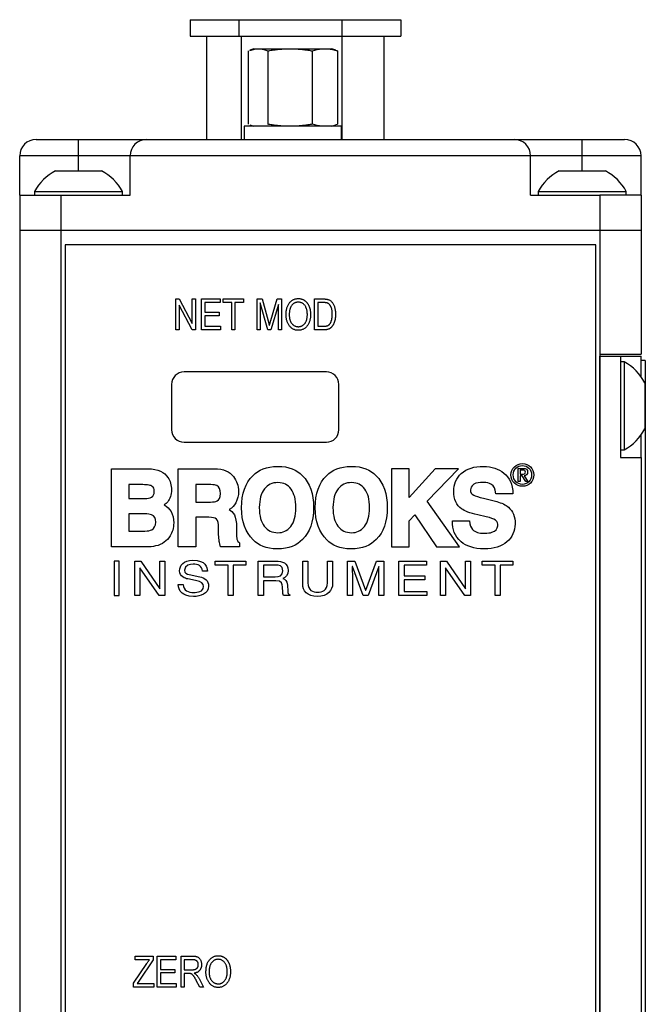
# Model space of a CAD drawing. Header units: inches. Extents: x 5.2 to 30.7, y 2.4 to 19.4.
# Tile 14 of 49: x 5.2 to 6.8, y 10.2 to 12.5. Entities that reach past the tile are written whole.
import ezdxf

# ---------------------------------------------------------------- set-up
doc = ezdxf.new("R2010")
doc.units = ezdxf.units.IN
doc.header["$MEASUREMENT"] = 0

msp = doc.modelspace()

# ---------------------------------------------------------------- linework, layer by layer
at = {"color": 7, "linetype": 'Continuous', "lineweight": 25}
for p, q in [((5.6487, 12.5461), (5.6487, 12.5061)), ((5.6487, 12.5461), (5.7665, 12.5461)), ((5.7665, 12.5461), (5.7665, 12.5061)), ((5.7665, 12.5461), (6.0162, 12.5461)), ((6.0162, 12.5461), (6.0162, 12.5061)), ((6.0162, 12.5461), (6.1587, 12.5461)), ((6.1587, 12.5461), (6.1587, 12.5061)), ((5.6487, 12.5061), (5.7665, 12.5061)), ((5.6887, 12.2561), (5.6887, 12.5061)), ((5.7665, 12.5061), (6.0162, 12.5061)), ((5.7734, 12.2561), (5.7734, 12.5061)), ((6.0162, 12.5061), (6.1587, 12.5061)), ((6.0162, 12.5061), (6.0162, 12.2561)), ((6.1187, 12.2561), (6.1187, 12.5061)), ((5.7894, 12.4706), (5.7894, 12.2931)), ((5.8028, 12.4756), (5.793, 12.472)), ((5.7932, 12.4716), (5.8077, 12.4756)), ((5.8028, 12.4756), (5.8077, 12.4756)), ((5.8077, 12.4756), (5.8182, 12.4756)), ((5.8182, 12.4756), (5.8786, 12.4756)), ((5.8366, 12.4706), (5.8366, 12.2931)), ((5.8786, 12.4756), (5.9025, 12.4756)), ((5.9025, 12.4756), (5.9682, 12.4756)), ((5.9445, 12.4706), (5.9445, 12.2931)), ((5.9682, 12.4756), (5.9817, 12.4756)), ((5.9817, 12.4756), (5.9918, 12.4756)), ((6.0017, 12.472), (5.9918, 12.4756)), ((6.0053, 12.4706), (6.0015, 12.4716)), ((6.0053, 12.4706), (6.0053, 12.2931)), ((5.7798, 12.2881), (5.7798, 12.2561)), ((5.8314, 12.2881), (5.7798, 12.2881)), ((5.793, 12.2917), (5.8028, 12.2881)), ((6.0148, 12.2881), (5.8314, 12.2881)), ((5.9918, 12.2881), (6.0017, 12.2917)), ((6.0015, 12.2921), (6.0053, 12.2931)), ((6.0148, 12.2561), (6.0148, 12.2881)), ((5.2758, 12.2561), (5.3783, 12.2561)), ((5.3783, 12.2161), (5.3783, 12.2561)), ((5.3783, 12.2561), (5.5433, 12.2561)), ((5.5433, 12.2561), (6.4333, 12.2561)), ((6.4333, 12.2561), (6.5983, 12.2561)), ((6.5983, 12.2161), (6.5983, 12.2561)), ((6.5983, 12.2561), (6.7008, 12.2561)), ((5.3783, 12.2161), (5.2358, 12.2161)), ((5.2358, 12.1211), (5.2358, 12.2161)), ((5.5033, 12.2161), (5.3783, 12.2161)), ((5.5033, 12.1211), (5.5033, 12.2161)), ((6.4733, 12.2161), (5.5033, 12.2161)), ((6.4733, 12.1211), (6.4733, 12.2161)), ((6.5983, 12.2161), (6.4733, 12.2161)), ((6.7408, 12.2161), (6.5983, 12.2161)), ((6.7408, 12.1211), (6.7408, 12.2161)), ((5.3223, 12.1801), (5.4343, 12.1801)), ((6.5423, 12.1801), (6.6543, 12.1801)), ((5.2358, 12.1211), (5.2358, 12.0361)), ((5.2358, 12.1211), (5.3358, 12.1211)), ((5.2718, 12.13), (5.2718, 12.1211)), ((5.2718, 12.13), (5.4848, 12.13)), ((5.3358, 12.1211), (5.3358, 12.0361)), ((5.3358, 12.1211), (5.5033, 12.1211)), ((5.4848, 12.1211), (5.4848, 12.13)), ((6.4733, 12.1211), (6.6408, 12.1211)), ((6.4918, 12.13), (6.4918, 12.1211)), ((6.4918, 12.13), (6.7048, 12.13)), ((6.6408, 12.1211), (6.6408, 12.0361)), ((6.7408, 12.1211), (6.6408, 12.1211)), ((6.7048, 12.1211), (6.7048, 12.13)), ((6.7408, 12.1211), (6.7408, 12.0361)), ((5.2358, 12.0361), (5.3358, 12.0361)), ((5.2358, 12.0361), (5.2358, 8.1011)), ((5.3358, 12.0361), (6.6408, 12.0361)), ((5.3358, 12.0361), (5.3358, 8.1011)), ((6.6408, 12.0361), (6.7408, 12.0361)), ((6.6408, 12.0361), (6.6408, 11.7361)), ((6.7408, 12.0361), (6.7408, 11.7361)), ((5.3458, 12.0011), (5.3458, 8.1011)), ((6.6308, 12.0011), (5.3458, 12.0011)), ((6.6308, 8.1011), (6.6308, 12.0011)), ((5.614, 11.8699), (5.6223, 11.8699)), ((5.614, 11.7949), (5.614, 11.8699)), ((5.6218, 11.8546), (5.6218, 11.7949)), ((5.6534, 11.7949), (5.6218, 11.8546)), ((5.6223, 11.8699), (5.6539, 11.8101)), ((5.6539, 11.8699), (5.6617, 11.8699)), ((5.6539, 11.8101), (5.6539, 11.8699)), ((5.6617, 11.8699), (5.6617, 11.7949)), ((5.6763, 11.8699), (5.7211, 11.8699)), ((5.6763, 11.7949), (5.6763, 11.8699)), ((5.6841, 11.8611), (5.6841, 11.8378)), ((5.7211, 11.8611), (5.6841, 11.8611)), ((5.7211, 11.8699), (5.7211, 11.8611)), ((5.7289, 11.8699), (5.7776, 11.8699)), ((5.7289, 11.8611), (5.7289, 11.8699)), ((5.7494, 11.8611), (5.7289, 11.8611)), ((5.7494, 11.7949), (5.7494, 11.8611)), ((5.7571, 11.8611), (5.7571, 11.7949)), ((5.7776, 11.8611), (5.7571, 11.8611)), ((5.7776, 11.8699), (5.7776, 11.8611)), ((5.8107, 11.8699), (5.8229, 11.8699)), ((5.8107, 11.7949), (5.8107, 11.8699)), ((5.8185, 11.8604), (5.8185, 11.7949)), ((5.8364, 11.7949), (5.8185, 11.8604)), ((5.8229, 11.8699), (5.8375, 11.8168)), ((5.8438, 11.8177), (5.8591, 11.8699)), ((5.8623, 11.8568), (5.8443, 11.7949)), ((5.8591, 11.8699), (5.8701, 11.8699)), ((5.8623, 11.7949), (5.8623, 11.8568)), ((5.8701, 11.8699), (5.8701, 11.7949)), ((5.95, 11.8699), (5.9711, 11.8699)), ((5.95, 11.7949), (5.95, 11.8699)), ((5.971, 11.8611), (5.9578, 11.8611)), ((5.9578, 11.8611), (5.9578, 11.8037)), ((5.6841, 11.8378), (5.7192, 11.8378)), ((5.6841, 11.829), (5.6841, 11.8037)), ((5.7192, 11.829), (5.6841, 11.829)), ((5.7192, 11.8378), (5.7192, 11.829)), ((5.6841, 11.8037), (5.7221, 11.8037)), ((5.7221, 11.8037), (5.7221, 11.7949)), ((5.8375, 11.8168), (5.8404, 11.8057)), ((5.9578, 11.8037), (5.9712, 11.8037)), ((5.6218, 11.7949), (5.614, 11.7949)), ((5.6617, 11.7949), (5.6534, 11.7949)), ((5.7221, 11.7949), (5.6763, 11.7949)), ((5.7571, 11.7949), (5.7494, 11.7949)), ((5.8185, 11.7949), (5.8107, 11.7949)), ((5.8443, 11.7949), (5.8364, 11.7949)), ((5.8701, 11.7949), (5.8623, 11.7949)), ((5.9721, 11.7949), (5.95, 11.7949)), ((6.6408, 11.7361), (6.6408, 8.8211)), ((6.6408, 11.7361), (6.7408, 11.7361)), ((6.6408, 8.8261), (6.6408, 11.7311)), ((6.6408, 11.7311), (6.6908, 11.7311)), ((6.6908, 11.7311), (6.6908, 11.4861)), ((6.6908, 11.7311), (6.7408, 11.7311)), ((6.7408, 11.6817), (6.7408, 11.7311)), ((6.6997, 11.7176), (6.6908, 11.7176)), ((6.6997, 11.7176), (6.6997, 11.5046)), ((6.7508, 11.7211), (6.7408, 11.7211)), ((6.7508, 11.7211), (6.7508, 8.8361)), ((5.9788, 11.6931), (5.6338, 11.6931)), ((5.6038, 11.6631), (5.6038, 11.5531)), ((6.0088, 11.5531), (6.0088, 11.6631)), ((6.7498, 11.6671), (6.7498, 11.5551)), ((6.7408, 11.4861), (6.7408, 11.5405)), ((5.6338, 11.5231), (5.9788, 11.5231)), ((6.6908, 11.5046), (6.6997, 11.5046)), ((6.6908, 11.4861), (6.7408, 11.4861)), ((6.7408, 11.4861), (6.7408, 9.0711)), ((5.4583, 11.4588), (5.5461, 11.4588)), ((5.4584, 11.2694), (5.4583, 11.4588)), ((5.6193, 11.4588), (5.7064, 11.4589)), ((5.6193, 11.2694), (5.6193, 11.4588)), ((6.1789, 11.4589), (6.1359, 11.4588)), ((6.1359, 11.4588), (6.1359, 11.2697)), ((6.1789, 11.3891), (6.1789, 11.4589)), ((6.2417, 11.4588), (6.1789, 11.3891)), ((6.223, 11.38), (6.2984, 11.4588)), ((6.2984, 11.4588), (6.2417, 11.4588)), ((6.4428, 11.4595), (6.4548, 11.4595)), ((6.4428, 11.4279), (6.4428, 11.4595)), ((6.4541, 11.4554), (6.4476, 11.4554)), ((6.4476, 11.4554), (6.4476, 11.4456)), ((6.4476, 11.4456), (6.4533, 11.4456)), ((6.4476, 11.4279), (6.4428, 11.4279)), ((6.4531, 11.4416), (6.4476, 11.4416)), ((6.4476, 11.4416), (6.4476, 11.4279)), ((6.4614, 11.4279), (6.4531, 11.4416)), ((6.4578, 11.4418), (6.4668, 11.4279)), ((6.4668, 11.4279), (6.4614, 11.4279)), ((5.5342, 11.4202), (5.5, 11.4202)), ((5.5, 11.4202), (5.5, 11.3868)), ((5.6989, 11.4203), (5.6622, 11.4203)), ((5.6622, 11.4203), (5.6622, 11.3782)), ((6.4302, 11.398), (6.3888, 11.398)), ((5.5, 11.3868), (5.5391, 11.3868)), ((5.6622, 11.3782), (5.6978, 11.3782)), ((6.3008, 11.2697), (6.223, 11.38)), ((6.3593, 11.3872), (6.391, 11.3792)), ((5.5, 11.3496), (5.5001, 11.3079)), ((5.539, 11.3496), (5.5, 11.3496)), ((6.751, 11.3695), (6.7508, 11.3695)), ((5.6622, 11.3411), (5.6622, 11.2694)), ((5.6936, 11.3411), (5.6622, 11.3411)), ((6.1789, 11.3328), (6.1926, 11.3471)), ((6.1789, 11.2697), (6.1789, 11.3328)), ((6.1926, 11.3471), (6.2451, 11.2697)), ((6.2841, 11.3324), (6.3254, 11.3324)), ((6.3657, 11.3423), (6.3452, 11.347)), ((5.5001, 11.3079), (5.5389, 11.3079)), ((5.7177, 11.2984), (5.7174, 11.3148)), ((5.761, 11.3171), (5.761, 11.3048)), ((5.7685, 11.2793), (5.7685, 11.2695)), ((5.5393, 11.2694), (5.4584, 11.2694)), ((5.6622, 11.2694), (5.6193, 11.2694)), ((5.7685, 11.2695), (5.7223, 11.2695)), ((6.1359, 11.2697), (6.1789, 11.2697)), ((6.2451, 11.2697), (6.3008, 11.2697)), ((5.4767, 11.2352), (5.4643, 11.2352)), ((5.4643, 11.2352), (5.4643, 11.1517)), ((5.4767, 11.1517), (5.4767, 11.2352)), ((5.5146, 11.2352), (5.5292, 11.2352)), ((5.5146, 11.1517), (5.5146, 11.2352)), ((5.5292, 11.2352), (5.5752, 11.1677)), ((5.5754, 11.2352), (5.5874, 11.2352)), ((5.5754, 11.1677), (5.5754, 11.2352)), ((5.5874, 11.2352), (5.5874, 11.1517)), ((5.7093, 11.2352), (5.7839, 11.2352)), ((5.7093, 11.2252), (5.7093, 11.2352)), ((5.7839, 11.2352), (5.7839, 11.2252)), ((5.8135, 11.2352), (5.856, 11.2352)), ((5.8135, 11.1517), (5.8135, 11.2352)), ((5.9213, 11.2352), (5.9337, 11.2352)), ((5.9213, 11.1795), (5.9213, 11.2352)), ((5.9337, 11.2352), (5.9337, 11.1826)), ((5.9811, 11.2352), (5.9936, 11.2352)), ((5.9811, 11.1824), (5.9811, 11.2352)), ((5.9936, 11.2352), (5.9936, 11.181)), ((6.0295, 11.2352), (6.0473, 11.2352)), ((6.0295, 11.1517), (6.0295, 11.2352)), ((6.0473, 11.2352), (6.0735, 11.1646)), ((6.0738, 11.1646), (6.0998, 11.2352)), ((6.0998, 11.2352), (6.1175, 11.2352)), ((6.1175, 11.2352), (6.1175, 11.1517)), ((6.1543, 11.2352), (6.2212, 11.2352)), ((6.1543, 11.1517), (6.1543, 11.2352)), ((6.2212, 11.2352), (6.2212, 11.2252)), ((6.255, 11.2352), (6.2696, 11.2352)), ((6.255, 11.1517), (6.255, 11.2352)), ((6.2696, 11.2352), (6.3155, 11.1677)), ((6.3158, 11.2352), (6.3278, 11.2352)), ((6.3158, 11.1677), (6.3158, 11.2352)), ((6.3278, 11.2352), (6.3278, 11.1517)), ((6.356, 11.2352), (6.4305, 11.2352)), ((6.356, 11.2252), (6.356, 11.2352)), ((6.4305, 11.2352), (6.4305, 11.2252)), ((5.5266, 11.2191), (5.5266, 11.1517)), ((5.5268, 11.2191), (5.5266, 11.2191)), ((5.5735, 11.1517), (5.5268, 11.2191)), ((5.6905, 11.2108), (5.6789, 11.2108)), ((5.7404, 11.2252), (5.7093, 11.2252)), ((5.7404, 11.1517), (5.7404, 11.2252)), ((5.7528, 11.2252), (5.7528, 11.1517)), ((5.7839, 11.2252), (5.7528, 11.2252)), ((5.8259, 11.2255), (5.8259, 11.1972)), ((5.8569, 11.2255), (5.8259, 11.2255)), ((6.0415, 11.2217), (6.0412, 11.2217)), ((6.0673, 11.1517), (6.0415, 11.2217)), ((6.1055, 11.2218), (6.0796, 11.1517)), ((6.1057, 11.2218), (6.1055, 11.2218)), ((6.1667, 11.2252), (6.1667, 11.1996)), ((6.2212, 11.2252), (6.1667, 11.2252)), ((6.267, 11.2191), (6.267, 11.1517)), ((6.2672, 11.2191), (6.267, 11.2191)), ((6.3139, 11.1517), (6.2672, 11.2191)), ((6.387, 11.2252), (6.356, 11.2252)), ((6.387, 11.1517), (6.387, 11.2252)), ((6.3994, 11.2252), (6.3994, 11.1517)), ((6.4305, 11.2252), (6.3994, 11.2252)), ((5.6615, 11.188), (5.6427, 11.1919)), ((5.646, 11.2025), (5.6722, 11.197)), ((5.8259, 11.1972), (5.8547, 11.1972)), ((5.8259, 11.1875), (5.8259, 11.1517)), ((5.856, 11.1875), (5.8259, 11.1875)), ((6.0415, 11.201), (6.0415, 11.1517)), ((6.1055, 11.1517), (6.1055, 11.201)), ((6.1667, 11.1996), (6.217, 11.1996)), ((6.1667, 11.1896), (6.1667, 11.1617)), ((6.217, 11.1896), (6.1667, 11.1896)), ((6.217, 11.1996), (6.217, 11.1896)), ((5.5752, 11.1677), (5.5754, 11.1677)), ((5.62, 11.1787), (5.6317, 11.1787)), ((5.8844, 11.177), (5.8851, 11.1619)), ((6.0735, 11.1646), (6.0738, 11.1646)), ((6.1667, 11.1617), (6.2221, 11.1617)), ((6.2221, 11.1617), (6.2221, 11.1517)), ((6.3155, 11.1677), (6.3158, 11.1677)), ((5.4643, 11.1517), (5.4767, 11.1517)), ((5.5266, 11.1517), (5.5146, 11.1517)), ((5.5874, 11.1517), (5.5735, 11.1517)), ((5.7528, 11.1517), (5.7404, 11.1517)), ((5.8259, 11.1517), (5.8135, 11.1517)), ((5.8897, 11.1517), (5.8745, 11.1517)), ((5.8897, 11.1536), (5.8897, 11.1517)), ((6.0415, 11.1517), (6.0295, 11.1517)), ((6.0796, 11.1517), (6.0673, 11.1517)), ((6.1175, 11.1517), (6.1055, 11.1517)), ((6.2221, 11.1517), (6.1543, 11.1517)), ((6.267, 11.1517), (6.255, 11.1517)), ((6.3278, 11.1517), (6.3139, 11.1517)), ((6.3994, 11.1517), (6.387, 11.1517)), ((5.5155, 10.2786), (5.5593, 10.2786)), ((5.5155, 10.2699), (5.5155, 10.2786)), ((5.5593, 10.2786), (5.5593, 10.2699)), ((5.569, 10.2786), (5.6138, 10.2786)), ((5.569, 10.2036), (5.569, 10.2786)), ((5.6138, 10.2786), (5.6138, 10.2699)), ((5.6265, 10.2786), (5.654, 10.2786)), ((5.6265, 10.2036), (5.6265, 10.2786)), ((5.5116, 10.2128), (5.5436, 10.2609)), ((5.5501, 10.2699), (5.5155, 10.2699)), ((5.5593, 10.2699), (5.5243, 10.2177)), ((5.5768, 10.2699), (5.5768, 10.2465)), ((5.6138, 10.2699), (5.5768, 10.2699)), ((5.6343, 10.2699), (5.6343, 10.2455)), ((5.6546, 10.2699), (5.6343, 10.2699)), ((5.5768, 10.2465), (5.6119, 10.2465)), ((5.5768, 10.2377), (5.5768, 10.2124)), ((5.6119, 10.2377), (5.5768, 10.2377)), ((5.6119, 10.2465), (5.6119, 10.2377)), ((5.6343, 10.2455), (5.6526, 10.2455)), ((5.6343, 10.2367), (5.6343, 10.2036)), ((5.6442, 10.2367), (5.6343, 10.2367)), ((5.5116, 10.2036), (5.5116, 10.2128)), ((5.5243, 10.2177), (5.5205, 10.2124)), ((5.5205, 10.2124), (5.5603, 10.2124)), ((5.5603, 10.2124), (5.5603, 10.2036)), ((5.5768, 10.2124), (5.6148, 10.2124)), ((5.6148, 10.2124), (5.6148, 10.2036)), ((5.6722, 10.2036), (5.6635, 10.2197)), ((5.6701, 10.2241), (5.681, 10.2036)), ((5.5603, 10.2036), (5.5116, 10.2036)), ((5.6148, 10.2036), (5.569, 10.2036)), ((5.6343, 10.2036), (5.6265, 10.2036)), ((5.681, 10.2036), (5.6722, 10.2036))]:
    msp.add_line(p, q, dxfattribs=at)
at = {"color": 1, "linetype": 'Continuous', "lineweight": 25}
for p, q in [((5.3783, 12.1801), (5.3783, 12.2161)), ((6.5983, 12.1801), (6.5983, 12.2161))]:
    msp.add_line(p, q, dxfattribs=at)
at = {"color": 7, "linetype": 'Continuous', "lineweight": 25}
for centre, radius, start, end in [((5.2758, 12.2161), 0.04, 90, 180), ((5.5433, 12.2161), 0.04, 90, 180), ((6.4333, 12.2161), 0.04, 0, 90), ((6.7008, 12.2161), 0.04, 0, 90), ((5.3783, 12.0732), 0.1207, 117.6497, 151.9518), ((5.3783, 12.0732), 0.1207, 28.0482, 62.3503), ((6.5983, 12.0732), 0.1207, 117.6497, 151.9518), ((6.5983, 12.0732), 0.1207, 28.0482, 62.3503), ((6.6429, 11.6111), 0.1207, 27.6497, 61.9518), ((5.6338, 11.6631), 0.03, 90, 180), ((5.9788, 11.6631), 0.03, 0, 90), ((5.6338, 11.5531), 0.03, 180, 270), ((5.9788, 11.5531), 0.03, 270, 0), ((6.6429, 11.6111), 0.1207, 298.0482, 332.3503)]:
    msp.add_arc(centre, radius, start, end, dxfattribs=at)
for points, knots in [([(5.8182, 12.4756), (5.8197, 12.4754), (5.8228, 12.475), (5.8274, 12.4739), (5.832, 12.4724), (5.835, 12.4712), (5.8366, 12.4706)], [0, 0, 0, 0, 0.248239, 0.500012, 0.746601, 1, 1, 1, 1]), ([(5.8366, 12.4706), (5.8401, 12.4712), (5.847, 12.4724), (5.8575, 12.4739), (5.868, 12.475), (5.8751, 12.4754), (5.8786, 12.4756)], [0, 0, 0, 0, 0.253173, 0.499586, 0.751537, 1, 1, 1, 1]), ([(5.9025, 12.4756), (5.906, 12.4754), (5.9131, 12.475), (5.9235, 12.4739), (5.9341, 12.4724), (5.941, 12.4712), (5.9445, 12.4706)], [0, 0, 0, 0, 0.248239, 0.500012, 0.746601, 1, 1, 1, 1]), ([(5.9445, 12.4706), (5.9465, 12.4712), (5.9504, 12.4724), (5.9564, 12.4739), (5.9622, 12.475), (5.9662, 12.4754), (5.9682, 12.4756)], [0, 0, 0, 0, 0.253907, 0.501121, 0.75235, 1, 1, 1, 1]), ([(5.9817, 12.4756), (5.9836, 12.4754), (5.9876, 12.475), (5.9935, 12.4739), (5.9994, 12.4724), (6.0033, 12.4712), (6.0053, 12.4706)], [0, 0, 0, 0, 0.247479, 0.498507, 0.745849, 1, 1, 1, 1]), ([(5.8786, 12.2881), (5.8751, 12.2883), (5.868, 12.2887), (5.8575, 12.2898), (5.847, 12.2913), (5.8401, 12.2925), (5.8366, 12.2931)], [0, 0, 0, 0, 0.248239, 0.500012, 0.746601, 1, 1, 1, 1]), ([(5.9445, 12.2931), (5.941, 12.2925), (5.9341, 12.2913), (5.9236, 12.2898), (5.9131, 12.2887), (5.906, 12.2883), (5.9025, 12.2881)], [0, 0, 0, 0, 0.253007, 0.499257, 0.751372, 1, 1, 1, 1]), ([(5.9682, 12.2881), (5.9662, 12.2883), (5.9622, 12.2887), (5.9564, 12.2898), (5.9504, 12.2913), (5.9465, 12.2925), (5.9445, 12.2931)], [0, 0, 0, 0, 0.247627, 0.498879, 0.74607, 1, 1, 1, 1]), ([(5.8808, 11.8314), (5.8809, 11.8329), (5.8809, 11.8359), (5.8813, 11.8403), (5.882, 11.8444), (5.8829, 11.8482), (5.8841, 11.8517), (5.8856, 11.855), (5.8873, 11.858), (5.8893, 11.8606), (5.8915, 11.8631), (5.8938, 11.8651), (5.8963, 11.8669), (5.8989, 11.8684), (5.9016, 11.8695), (5.9045, 11.8703), (5.9075, 11.8708), (5.9096, 11.8708), (5.9106, 11.8709)], [0, 0, 0, 0, 0.083192, 0.162005, 0.236269, 0.306625, 0.373626, 0.437744, 0.499734, 0.560167, 0.618836, 0.675015, 0.729697, 0.783009, 0.835913, 0.889445, 0.943947, 1, 1, 1, 1]), ([(5.9107, 11.8621), (5.9099, 11.8621), (5.9083, 11.862), (5.9061, 11.8617), (5.9039, 11.8611), (5.9019, 11.8602), (5.8999, 11.8592), (5.8981, 11.8579), (5.8964, 11.8563), (5.8948, 11.8546), (5.8933, 11.8526), (5.8921, 11.8503), (5.891, 11.8477), (5.8901, 11.8449), (5.8894, 11.8419), (5.889, 11.8386), (5.8887, 11.835), (5.8887, 11.8326), (5.8886, 11.8313)], [0, 0, 0, 0, 0.054969, 0.108359, 0.160164, 0.211332, 0.262853, 0.314982, 0.369007, 0.424781, 0.482962, 0.543587, 0.607945, 0.675928, 0.749003, 0.827141, 0.910502, 1, 1, 1, 1]), ([(5.9106, 11.8709), (5.9113, 11.8709), (5.9126, 11.8708), (5.9146, 11.8706), (5.9166, 11.8703), (5.9185, 11.8697), (5.9203, 11.8691), (5.9221, 11.8683), (5.9239, 11.8674), (5.9256, 11.8663), (5.9273, 11.8651), (5.9288, 11.8638), (5.9303, 11.8623), (5.9317, 11.8607), (5.933, 11.859), (5.9342, 11.8571), (5.9353, 11.8551), (5.9363, 11.853), (5.9373, 11.8508), (5.9381, 11.8485), (5.9387, 11.846), (5.9393, 11.8435), (5.9397, 11.8408), (5.94, 11.8381), (5.9402, 11.8352), (5.9403, 11.8333), (5.9403, 11.8323)], [0, 0, 0, 0, 0.037493, 0.074051, 0.110413, 0.146291, 0.182367, 0.218677, 0.255075, 0.292241, 0.329654, 0.367533, 0.405691, 0.44454, 0.484076, 0.524715, 0.566402, 0.609668, 0.653909, 0.699182, 0.745579, 0.793405, 0.842405, 0.893353, 0.945746, 1, 1, 1, 1]), ([(5.9292, 11.8495), (5.9288, 11.8504), (5.9279, 11.8523), (5.9261, 11.8547), (5.9241, 11.8569), (5.9217, 11.8587), (5.9191, 11.8602), (5.9164, 11.8613), (5.9136, 11.862), (5.9116, 11.8621), (5.9107, 11.8621)], [0, 0, 0, 0, 0.129089, 0.2551, 0.379866, 0.506891, 0.632519, 0.754842, 0.876522, 1, 1, 1, 1]), ([(5.9816, 11.8596), (5.9813, 11.8598), (5.9806, 11.86), (5.9796, 11.8603), (5.9785, 11.8606), (5.9772, 11.8608), (5.9758, 11.8609), (5.9743, 11.8611), (5.9727, 11.8611), (5.9715, 11.8611), (5.971, 11.8611)], [0, 0, 0, 0, 0.089406, 0.188125, 0.296701, 0.415541, 0.544795, 0.685025, 0.837611, 1, 1, 1, 1]), ([(5.9711, 11.8699), (5.9718, 11.8699), (5.973, 11.8699), (5.9748, 11.8698), (5.9765, 11.8697), (5.978, 11.8696), (5.9794, 11.8694), (5.9808, 11.8691), (5.982, 11.8688), (5.9827, 11.8686), (5.9831, 11.8685)], [0, 0, 0, 0, 0.157769, 0.3068318, 0.4446853, 0.5740379, 0.6938055, 0.8052293, 0.9065526, 1, 1, 1, 1]), ([(5.9929, 11.8329), (5.9929, 11.8338), (5.9928, 11.8356), (5.9927, 11.8383), (5.9924, 11.8408), (5.9921, 11.8431), (5.9917, 11.8453), (5.9911, 11.8473), (5.9905, 11.8492), (5.9897, 11.8509), (5.9889, 11.8524), (5.988, 11.8539), (5.9871, 11.8552), (5.9861, 11.8564), (5.9851, 11.8574), (5.984, 11.8583), (5.9828, 11.859), (5.982, 11.8594), (5.9816, 11.8596)], [0, 0, 0, 0, 0.091058, 0.177272, 0.258757, 0.33524, 0.407833, 0.475904, 0.540567, 0.601389, 0.659248, 0.713941, 0.765993, 0.816126, 0.863976, 0.910287, 0.955276, 1, 1, 1, 1]), ([(5.9831, 11.8685), (5.9839, 11.8682), (5.9857, 11.8675), (5.9881, 11.866), (5.9904, 11.8642), (5.9924, 11.862), (5.9943, 11.8594), (5.9959, 11.8566), (5.9973, 11.8534), (5.9985, 11.8499), (5.9995, 11.8461), (6.0002, 11.842), (6.0006, 11.8375), (6.0006, 11.8344), (6.0007, 11.8328)], [0, 0, 0, 0, 0.06613, 0.132306, 0.200143, 0.270995, 0.345232, 0.422746, 0.504203, 0.590818, 0.683013, 0.781266, 0.886884, 1, 1, 1, 1]), ([(5.8884, 11.8057), (5.8878, 11.8066), (5.8866, 11.8084), (5.8851, 11.8113), (5.8838, 11.8143), (5.8827, 11.8175), (5.8819, 11.8207), (5.8813, 11.8242), (5.8809, 11.8277), (5.8809, 11.8302), (5.8808, 11.8314)], [0, 0, 0, 0, 0.119867, 0.239024, 0.359553, 0.481559, 0.605468, 0.732968, 0.86425, 1, 1, 1, 1]), ([(5.8886, 11.8313), (5.8887, 11.8302), (5.8887, 11.828), (5.889, 11.8249), (5.8895, 11.822), (5.8902, 11.8192), (5.8911, 11.8167), (5.8922, 11.8143), (5.8935, 11.8122), (5.895, 11.8102), (5.8966, 11.8084), (5.8983, 11.8069), (5.9001, 11.8056), (5.902, 11.8045), (5.904, 11.8037), (5.9061, 11.8031), (5.9083, 11.8028), (5.9097, 11.8027), (5.9105, 11.8027)], [0, 0, 0, 0, 0.082017, 0.159413, 0.233007, 0.303189, 0.369972, 0.434191, 0.496709, 0.558209, 0.618081, 0.675083, 0.730108, 0.783898, 0.837076, 0.890419, 0.944387, 1, 1, 1, 1]), ([(5.9105, 11.8027), (5.9113, 11.8027), (5.9128, 11.8028), (5.915, 11.8031), (5.9171, 11.8037), (5.9191, 11.8046), (5.921, 11.8056), (5.9229, 11.8069), (5.9246, 11.8085), (5.9262, 11.8103), (5.9277, 11.8123), (5.929, 11.8145), (5.9301, 11.817), (5.9309, 11.8197), (5.9316, 11.8226), (5.9321, 11.8257), (5.9324, 11.829), (5.9325, 11.8314), (5.9325, 11.8325)], [0, 0, 0, 0, 0.054923, 0.108603, 0.161037, 0.212985, 0.265687, 0.319158, 0.374573, 0.432544, 0.492438, 0.554208, 0.618546, 0.686302, 0.757779, 0.833642, 0.914413, 1, 1, 1, 1]), ([(5.9325, 11.8325), (5.9325, 11.8333), (5.9324, 11.8349), (5.9323, 11.8371), (5.932, 11.8394), (5.9317, 11.8415), (5.9312, 11.8436), (5.9307, 11.8456), (5.93, 11.8476), (5.9295, 11.8489), (5.9292, 11.8495)], [0, 0, 0, 0, 0.1348306, 0.2655523, 0.3942179, 0.5192746, 0.6422304, 0.7628424, 0.8821514, 1, 1, 1, 1]), ([(5.9403, 11.8323), (5.9402, 11.831), (5.9402, 11.8283), (5.9398, 11.8245), (5.9392, 11.8208), (5.9384, 11.8173), (5.9373, 11.8141), (5.936, 11.811), (5.9345, 11.8081), (5.9332, 11.8063), (5.9326, 11.8054)], [0, 0, 0, 0, 0.141691, 0.277461, 0.407496, 0.532719, 0.653726, 0.77106, 0.88631, 1, 1, 1, 1]), ([(6.0007, 11.8328), (6.0006, 11.8318), (6.0006, 11.8297), (6.0004, 11.8267), (6.0002, 11.8238), (5.9998, 11.8211), (5.9992, 11.8184), (5.9986, 11.8159), (5.9978, 11.8135), (5.997, 11.8112), (5.996, 11.8091), (5.995, 11.8071), (5.9939, 11.8053), (5.9927, 11.8036), (5.9915, 11.8021), (5.9902, 11.8008), (5.9888, 11.7996), (5.9874, 11.7986), (5.9859, 11.7977), (5.9842, 11.797), (5.9825, 11.7963), (5.9806, 11.7958), (5.9787, 11.7954), (5.9766, 11.7951), (5.9744, 11.7949), (5.9729, 11.7949), (5.9721, 11.7949)], [0, 0, 0, 0, 0.057755, 0.113614, 0.16712, 0.218946, 0.268664, 0.316897, 0.363577, 0.408777, 0.452021, 0.493346, 0.532766, 0.569964, 0.605778, 0.64024, 0.67339, 0.705743, 0.737921, 0.771071, 0.805292, 0.840967, 0.878091, 0.916771, 0.957451, 1, 1, 1, 1]), ([(5.9899, 11.8146), (5.9901, 11.8152), (5.9906, 11.8166), (5.9912, 11.8186), (5.9917, 11.8208), (5.9921, 11.823), (5.9924, 11.8254), (5.9927, 11.8278), (5.9928, 11.8303), (5.9929, 11.832), (5.9929, 11.8329)], [0, 0, 0, 0, 0.111646, 0.226426, 0.344474, 0.466462, 0.593163, 0.724245, 0.859766, 1, 1, 1, 1]), ([(5.8404, 11.8057), (5.8405, 11.8061), (5.8407, 11.8068), (5.8411, 11.808), (5.8414, 11.8094), (5.8418, 11.8108), (5.8423, 11.8124), (5.8428, 11.814), (5.8433, 11.8158), (5.8436, 11.8171), (5.8438, 11.8177)], [0, 0, 0, 0, 0.090712, 0.190611, 0.302053, 0.422037, 0.551217, 0.690772, 0.840366, 1, 1, 1, 1]), ([(5.9106, 11.7939), (5.9094, 11.794), (5.9072, 11.794), (5.904, 11.7946), (5.901, 11.7955), (5.8981, 11.7968), (5.8954, 11.7985), (5.8929, 11.8005), (5.8905, 11.8029), (5.8891, 11.8047), (5.8884, 11.8057)], [0, 0, 0, 0, 0.128464, 0.252118, 0.373476, 0.493004, 0.613709, 0.737277, 0.865504, 1, 1, 1, 1]), ([(5.9326, 11.8054), (5.9319, 11.8045), (5.9305, 11.8027), (5.9282, 11.8003), (5.9256, 11.7984), (5.9229, 11.7967), (5.9201, 11.7955), (5.917, 11.7946), (5.9139, 11.794), (5.9117, 11.794), (5.9106, 11.7939)], [0, 0, 0, 0, 0.1337649, 0.2614594, 0.3854851, 0.5058366, 0.6259463, 0.7469128, 0.8709846, 1, 1, 1, 1]), ([(5.9712, 11.8037), (5.9718, 11.8037), (5.9731, 11.8037), (5.9749, 11.8038), (5.9767, 11.804), (5.9783, 11.8043), (5.9797, 11.8046), (5.9811, 11.8051), (5.9823, 11.8056), (5.9835, 11.8062), (5.9845, 11.8069), (5.9855, 11.8077), (5.9863, 11.8086), (5.9872, 11.8096), (5.988, 11.8107), (5.9887, 11.8119), (5.9893, 11.8132), (5.9897, 11.8141), (5.9899, 11.8146)], [0, 0, 0, 0, 0.083876, 0.1627, 0.236637, 0.305998, 0.370799, 0.431234, 0.488336, 0.542444, 0.595272, 0.648372, 0.702151, 0.757996, 0.81482, 0.874015, 0.935644, 1, 1, 1, 1]), ([(6.4255, 11.4438), (6.4255, 11.4595), (6.4383, 11.4711), (6.4534, 11.4711), (6.4683, 11.4711), (6.481, 11.4595), (6.481, 11.4438)], [0, 0, 0, 0, 1, 1, 1, 2, 2, 2, 2]), ([(6.4255, 11.4438), (6.4255, 11.4595), (6.4383, 11.4711), (6.4534, 11.4711), (6.4683, 11.4711), (6.481, 11.4595), (6.481, 11.4438)], [0, 0, 0, 0, 1, 1, 1, 2, 2, 2, 2]), ([(6.4534, 11.4209), (6.4409, 11.4209), (6.4311, 11.4306), (6.4311, 11.4438), (6.4311, 11.4567), (6.4409, 11.4665), (6.4534, 11.4665)], [0, 0, 0, 0, 1, 1, 1, 2, 2, 2, 2]), ([(6.4534, 11.4665), (6.4658, 11.4665), (6.4755, 11.4567), (6.4755, 11.4438), (6.4755, 11.4306), (6.4658, 11.4209), (6.4534, 11.4209)], [2, 2, 2, 2, 3, 3, 3, 4, 4, 4, 4]), ([(6.481, 11.4438), (6.481, 11.4279), (6.4683, 11.4163), (6.4534, 11.4163), (6.4383, 11.4163), (6.4255, 11.4279), (6.4255, 11.4438)], [2, 2, 2, 2, 3, 3, 3, 4, 4, 4, 4]), ([(6.481, 11.4438), (6.481, 11.4279), (6.4683, 11.4163), (6.4534, 11.4163), (6.4383, 11.4163), (6.4255, 11.4279), (6.4255, 11.4438)], [2, 2, 2, 2, 3, 3, 3, 4, 4, 4, 4]), ([(5.8922, 11.3185), (5.9007, 11.3296), (5.9048, 11.3438), (5.9048, 11.3643), (5.9048, 11.3847), (5.9006, 11.3989), (5.8933, 11.4091)], [0, 0, 0, 0, 1, 1, 1, 2, 2, 2, 2]), ([(6.0706, 11.3185), (6.0791, 11.3296), (6.0832, 11.3438), (6.0832, 11.3643), (6.0832, 11.3847), (6.079, 11.3989), (6.0718, 11.4091)], [0, 0, 0, 0, 1, 1, 1, 2, 2, 2, 2]), ([(5.654, 10.2786), (5.6547, 10.2786), (5.6561, 10.2786), (5.658, 10.2785), (5.6598, 10.2783), (5.6615, 10.2781), (5.663, 10.2778), (5.6644, 10.2774), (5.6657, 10.277), (5.6671, 10.2764), (5.6688, 10.2753), (5.6706, 10.2737), (5.6722, 10.2717), (5.6736, 10.2694), (5.6748, 10.2669), (5.6756, 10.2641), (5.6761, 10.2611), (5.6761, 10.259), (5.6762, 10.258)], [0, 0, 0, 0, 0.059861, 0.115867, 0.168079, 0.216582, 0.261137, 0.301832, 0.339688, 0.374291, 0.44084, 0.509232, 0.581286, 0.658766, 0.739724, 0.822665, 0.908999, 1, 1, 1, 1]), ([(5.6869, 10.2401), (5.6869, 10.2417), (5.687, 10.2447), (5.6874, 10.249), (5.688, 10.2531), (5.6889, 10.2569), (5.6901, 10.2604), (5.6916, 10.2637), (5.6933, 10.2667), (5.6953, 10.2694), (5.6975, 10.2718), (5.6999, 10.2739), (5.7023, 10.2757), (5.705, 10.2771), (5.7077, 10.2782), (5.7106, 10.279), (5.7136, 10.2795), (5.7156, 10.2796), (5.7166, 10.2796)], [0, 0, 0, 0, 0.083192, 0.162005, 0.236269, 0.306625, 0.373626, 0.437744, 0.499734, 0.560167, 0.618836, 0.675015, 0.729697, 0.783009, 0.835913, 0.889445, 0.943947, 1, 1, 1, 1]), ([(5.7166, 10.2796), (5.7173, 10.2796), (5.7187, 10.2796), (5.7207, 10.2793), (5.7226, 10.279), (5.7245, 10.2785), (5.7264, 10.2778), (5.7282, 10.2771), (5.7299, 10.2761), (5.7317, 10.2751), (5.7333, 10.2738), (5.7349, 10.2725), (5.7363, 10.271), (5.7377, 10.2694), (5.739, 10.2677), (5.7402, 10.2659), (5.7413, 10.2639), (5.7424, 10.2618), (5.7433, 10.2595), (5.7441, 10.2572), (5.7448, 10.2548), (5.7453, 10.2522), (5.7458, 10.2496), (5.7461, 10.2468), (5.7463, 10.244), (5.7463, 10.242), (5.7463, 10.2411)], [0, 0, 0, 0, 0.037493, 0.074051, 0.110413, 0.146291, 0.182367, 0.218677, 0.255075, 0.292241, 0.329654, 0.367533, 0.405691, 0.44454, 0.484076, 0.524715, 0.566402, 0.609668, 0.653909, 0.699182, 0.745579, 0.793405, 0.842405, 0.893353, 0.945746, 1, 1, 1, 1]), ([(5.5436, 10.2609), (5.5442, 10.2617), (5.5452, 10.2634), (5.5469, 10.2656), (5.5485, 10.2678), (5.5496, 10.2692), (5.5501, 10.2699)], [0, 0, 0, 0, 0.266975, 0.522628, 0.766649, 1, 1, 1, 1]), ([(5.6526, 10.2455), (5.6535, 10.2455), (5.6553, 10.2456), (5.6577, 10.2458), (5.6598, 10.2462), (5.6616, 10.2468), (5.6631, 10.2476), (5.6644, 10.2486), (5.6656, 10.2498), (5.6666, 10.2511), (5.6674, 10.2526), (5.668, 10.2543), (5.6683, 10.2561), (5.6684, 10.2573), (5.6684, 10.2579)], [0, 0, 0, 0, 0.122755, 0.230056, 0.322791, 0.40207, 0.47475, 0.545845, 0.616658, 0.689747, 0.764806, 0.840517, 0.918295, 1, 1, 1, 1]), ([(5.6684, 10.2579), (5.6684, 10.2584), (5.6683, 10.2592), (5.6682, 10.2605), (5.6679, 10.2617), (5.6675, 10.2629), (5.667, 10.2639), (5.6665, 10.2649), (5.6657, 10.2658), (5.6649, 10.2667), (5.664, 10.2674), (5.663, 10.2681), (5.6618, 10.2686), (5.6606, 10.2691), (5.6592, 10.2694), (5.6578, 10.2697), (5.6562, 10.2698), (5.6551, 10.2699), (5.6546, 10.2699)], [0, 0, 0, 0, 0.065327, 0.127357, 0.18677, 0.244741, 0.300513, 0.356097, 0.411409, 0.467417, 0.524221, 0.583217, 0.643559, 0.706897, 0.774123, 0.84489, 0.920043, 1, 1, 1, 1]), ([(5.6762, 10.258), (5.6762, 10.2573), (5.6761, 10.2559), (5.6759, 10.2539), (5.6756, 10.252), (5.6751, 10.2502), (5.6745, 10.2485), (5.6737, 10.2469), (5.6728, 10.2454), (5.6717, 10.244), (5.6705, 10.2427), (5.6692, 10.2416), (5.6677, 10.2405), (5.6662, 10.2396), (5.6645, 10.2388), (5.6626, 10.2382), (5.6607, 10.2376), (5.6593, 10.2374), (5.6586, 10.2372)], [0, 0, 0, 0, 0.070124, 0.136973, 0.201515, 0.263247, 0.323812, 0.382633, 0.440984, 0.498977, 0.557187, 0.615133, 0.67446, 0.734991, 0.797237, 0.861968, 0.929489, 1, 1, 1, 1]), ([(5.7167, 10.2708), (5.7159, 10.2708), (5.7144, 10.2708), (5.7121, 10.2704), (5.71, 10.2698), (5.7079, 10.269), (5.706, 10.2679), (5.7042, 10.2666), (5.7024, 10.2651), (5.7008, 10.2633), (5.6994, 10.2613), (5.6981, 10.259), (5.697, 10.2565), (5.6962, 10.2537), (5.6955, 10.2506), (5.695, 10.2473), (5.6947, 10.2438), (5.6947, 10.2413), (5.6947, 10.24)], [0, 0, 0, 0, 0.054969, 0.108359, 0.160164, 0.211332, 0.262853, 0.314982, 0.369007, 0.424781, 0.482962, 0.543587, 0.607945, 0.675928, 0.749003, 0.827141, 0.910502, 1, 1, 1, 1]), ([(5.7353, 10.2582), (5.7348, 10.2592), (5.7339, 10.261), (5.7322, 10.2634), (5.7301, 10.2656), (5.7277, 10.2674), (5.7252, 10.269), (5.7225, 10.2701), (5.7196, 10.2707), (5.7177, 10.2708), (5.7167, 10.2708)], [0, 0, 0, 0, 0.129089, 0.2551, 0.379866, 0.506891, 0.632519, 0.754842, 0.876522, 1, 1, 1, 1]), ([(5.7385, 10.2413), (5.7385, 10.2421), (5.7385, 10.2436), (5.7383, 10.2459), (5.7381, 10.2481), (5.7377, 10.2503), (5.7372, 10.2523), (5.7367, 10.2544), (5.736, 10.2563), (5.7355, 10.2576), (5.7353, 10.2582)], [0, 0, 0, 0, 0.134831, 0.265552, 0.394218, 0.519275, 0.64223, 0.762842, 0.882151, 1, 1, 1, 1]), ([(5.6635, 10.2197), (5.6631, 10.2204), (5.6624, 10.2219), (5.6612, 10.2239), (5.6601, 10.2257), (5.6592, 10.2274), (5.6582, 10.2288), (5.6574, 10.23), (5.6567, 10.2311), (5.6558, 10.2321), (5.6547, 10.2332), (5.6535, 10.2343), (5.6522, 10.2352), (5.651, 10.2358), (5.6496, 10.2362), (5.648, 10.2365), (5.6462, 10.2367), (5.6449, 10.2367), (5.6442, 10.2367)], [0, 0, 0, 0, 0.092728, 0.177366, 0.254414, 0.323889, 0.385354, 0.438553, 0.484631, 0.522952, 0.588828, 0.648611, 0.702575, 0.751873, 0.802247, 0.860186, 0.925559, 1, 1, 1, 1]), ([(5.6586, 10.2372), (5.6592, 10.2369), (5.6601, 10.2364), (5.6615, 10.2355), (5.6626, 10.2347), (5.6632, 10.234), (5.6635, 10.2337)], [0, 0, 0, 0, 0.289711, 0.551497, 0.788143, 1, 1, 1, 1]), ([(5.6635, 10.2337), (5.6641, 10.233), (5.6654, 10.2315), (5.667, 10.2292), (5.6687, 10.2267), (5.6696, 10.225), (5.6701, 10.2241)], [0, 0, 0, 0, 0.245563, 0.493888, 0.744613, 1, 1, 1, 1]), ([(5.6945, 10.2144), (5.6939, 10.2153), (5.6927, 10.2171), (5.6911, 10.22), (5.6898, 10.223), (5.6887, 10.2262), (5.6879, 10.2295), (5.6873, 10.2329), (5.687, 10.2365), (5.6869, 10.2389), (5.6869, 10.2401)], [0, 0, 0, 0, 0.119867, 0.239024, 0.359553, 0.481559, 0.605468, 0.732968, 0.86425, 1, 1, 1, 1]), ([(5.6947, 10.24), (5.6947, 10.2389), (5.6947, 10.2368), (5.695, 10.2337), (5.6955, 10.2307), (5.6962, 10.228), (5.6971, 10.2254), (5.6982, 10.2231), (5.6995, 10.2209), (5.701, 10.2189), (5.7026, 10.2172), (5.7044, 10.2156), (5.7062, 10.2143), (5.7081, 10.2133), (5.7101, 10.2124), (5.7122, 10.2119), (5.7143, 10.2115), (5.7158, 10.2114), (5.7165, 10.2114)], [0, 0, 0, 0, 0.082017, 0.159413, 0.233007, 0.303189, 0.369972, 0.434191, 0.496709, 0.558209, 0.618081, 0.675083, 0.730108, 0.783898, 0.837076, 0.890419, 0.944387, 1, 1, 1, 1]), ([(5.7165, 10.2114), (5.7173, 10.2114), (5.7188, 10.2115), (5.721, 10.2118), (5.7231, 10.2124), (5.7251, 10.2133), (5.7271, 10.2144), (5.7289, 10.2157), (5.7306, 10.2172), (5.7322, 10.219), (5.7337, 10.221), (5.735, 10.2232), (5.7361, 10.2257), (5.737, 10.2284), (5.7377, 10.2313), (5.7382, 10.2344), (5.7385, 10.2378), (5.7385, 10.2401), (5.7385, 10.2413)], [0, 0, 0, 0, 0.054923, 0.108603, 0.161037, 0.212985, 0.265687, 0.319158, 0.374573, 0.432544, 0.492438, 0.554208, 0.618546, 0.686302, 0.757779, 0.833642, 0.914413, 1, 1, 1, 1]), ([(5.7463, 10.2411), (5.7463, 10.2397), (5.7462, 10.2371), (5.7459, 10.2332), (5.7453, 10.2296), (5.7445, 10.2261), (5.7434, 10.2228), (5.7421, 10.2197), (5.7405, 10.2168), (5.7393, 10.215), (5.7387, 10.2141)], [0, 0, 0, 0, 0.141691, 0.277461, 0.407496, 0.532719, 0.653726, 0.77106, 0.88631, 1, 1, 1, 1]), ([(5.7166, 10.2027), (5.7155, 10.2027), (5.7133, 10.2028), (5.7101, 10.2033), (5.707, 10.2042), (5.7041, 10.2055), (5.7015, 10.2072), (5.6989, 10.2093), (5.6966, 10.2117), (5.6952, 10.2135), (5.6945, 10.2144)], [0, 0, 0, 0, 0.128464, 0.252118, 0.373476, 0.493004, 0.613709, 0.737277, 0.865504, 1, 1, 1, 1]), ([(5.7387, 10.2141), (5.738, 10.2132), (5.7366, 10.2114), (5.7342, 10.2091), (5.7317, 10.2071), (5.729, 10.2055), (5.7261, 10.2042), (5.7231, 10.2033), (5.7199, 10.2028), (5.7177, 10.2027), (5.7166, 10.2027)], [0, 0, 0, 0, 0.133765, 0.261459, 0.385485, 0.505837, 0.625946, 0.746913, 0.870985, 1, 1, 1, 1])]:
    msp.add_open_spline(points, degree=3, knots=knots, dxfattribs=at)
for points in [[(5.5461, 11.4588), (5.571, 11.4583), (5.586, 11.4504), (5.5949, 11.4373)], [(5.7064, 11.4589), (5.7184, 11.4586), (5.7288, 11.4568), (5.7352, 11.4538)], [(5.7352, 11.4538), (5.7421, 11.4509), (5.749, 11.4454), (5.7534, 11.4397)], [(5.8005, 11.4417), (5.814, 11.4562), (5.8335, 11.4644), (5.8606, 11.4645)], [(5.8606, 11.4645), (5.8877, 11.4646), (5.9073, 11.456), (5.9205, 11.4419)], [(5.9789, 11.4417), (5.9924, 11.4562), (6.0119, 11.4644), (6.039, 11.4645)], [(6.039, 11.4645), (6.0661, 11.4646), (6.0857, 11.456), (6.0989, 11.4419)], [(6.2869, 11.4043), (6.2869, 11.4207), (6.2934, 11.4363), (6.3053, 11.4472)], [(6.3053, 11.4472), (6.3189, 11.4596), (6.3365, 11.4644), (6.3592, 11.4644)], [(6.3592, 11.4644), (6.3791, 11.4644), (6.3953, 11.4583), (6.4085, 11.4481)], [(6.4085, 11.4481), (6.422, 11.4375), (6.4303, 11.4213), (6.4302, 11.398)], [(6.4533, 11.4456), (6.4574, 11.4456), (6.461, 11.4459), (6.461, 11.4508)], [(6.461, 11.4508), (6.461, 11.4547), (6.4574, 11.4554), (6.4541, 11.4554)], [(6.4548, 11.4595), (6.4623, 11.4595), (6.466, 11.4567), (6.466, 11.4505)], [(6.466, 11.4505), (6.466, 11.4449), (6.4624, 11.4424), (6.4578, 11.4418)], [(5.5949, 11.4373), (5.6003, 11.4296), (5.6034, 11.4188), (5.6032, 11.4076)], [(5.7534, 11.4397), (5.7571, 11.435), (5.7606, 11.4287), (5.7626, 11.4231)], [(5.7626, 11.4231), (5.7648, 11.4174), (5.7659, 11.4106), (5.7659, 11.4034)], [(5.7732, 11.3644), (5.773, 11.3986), (5.7828, 11.425), (5.8005, 11.4417)], [(5.8614, 11.4252), (5.846, 11.4252), (5.8368, 11.42), (5.8284, 11.41)], [(5.8933, 11.4091), (5.8846, 11.4201), (5.8756, 11.4246), (5.8614, 11.4252)], [(5.9205, 11.4419), (5.9385, 11.4246), (5.9479, 11.3979), (5.9477, 11.3644)], [(5.9516, 11.3644), (5.9514, 11.3986), (5.9612, 11.425), (5.9789, 11.4417)], [(6.0398, 11.4252), (6.0244, 11.4252), (6.0153, 11.42), (6.0069, 11.41)], [(6.0718, 11.4091), (6.0631, 11.4201), (6.054, 11.4246), (6.0398, 11.4252)], [(6.0989, 11.4419), (6.1169, 11.4246), (6.1263, 11.3979), (6.1261, 11.3644)], [(6.3353, 11.421), (6.3292, 11.4165), (6.328, 11.4126), (6.3274, 11.4077)], [(6.3585, 11.4258), (6.3488, 11.4259), (6.3432, 11.4251), (6.3353, 11.421)], [(6.3786, 11.4203), (6.3716, 11.4243), (6.3675, 11.4252), (6.3585, 11.4258)], [(5.549, 11.419), (5.5449, 11.4198), (5.5398, 11.4202), (5.5342, 11.4202)], [(5.5539, 11.4178), (5.5521, 11.4183), (5.5509, 11.4186), (5.549, 11.419)], [(5.557, 11.4161), (5.5558, 11.417), (5.5548, 11.4174), (5.5539, 11.4178)], [(5.5552, 11.39), (5.5599, 11.393), (5.5613, 11.3961), (5.5618, 11.404)], [(5.5618, 11.404), (5.5614, 11.4107), (5.5603, 11.4131), (5.557, 11.4161)], [(5.6032, 11.4076), (5.6034, 11.3958), (5.6, 11.3857), (5.5944, 11.379)], [(5.7135, 11.4179), (5.7091, 11.4197), (5.7064, 11.4202), (5.6989, 11.4203)], [(5.7223, 11.3984), (5.7219, 11.4094), (5.7192, 11.4146), (5.7135, 11.4179)], [(5.7138, 11.3807), (5.719, 11.3836), (5.722, 11.3883), (5.7223, 11.3984)], [(5.7659, 11.4034), (5.766, 11.3946), (5.7634, 11.3846), (5.7592, 11.3762)], [(5.8284, 11.41), (5.82, 11.3985), (5.8166, 11.385), (5.8161, 11.3645)], [(6.0069, 11.41), (5.9984, 11.3985), (5.995, 11.385), (5.9945, 11.3645)], [(6.3058, 11.3617), (6.2936, 11.3704), (6.2867, 11.3846), (6.2869, 11.4043)], [(6.3274, 11.4077), (6.3277, 11.4009), (6.329, 11.3983), (6.3354, 11.3944)], [(6.3888, 11.398), (6.3879, 11.4124), (6.384, 11.4159), (6.3786, 11.4203)], [(5.5391, 11.3868), (5.5469, 11.3868), (5.5496, 11.3876), (5.5552, 11.39)], [(5.5944, 11.379), (5.5926, 11.3766), (5.5892, 11.3733), (5.5858, 11.371)], [(5.6978, 11.3782), (5.7056, 11.3782), (5.7098, 11.379), (5.7138, 11.3807)], [(5.7592, 11.3762), (5.7555, 11.3695), (5.7517, 11.3649), (5.7432, 11.3599)], [(6.3354, 11.3944), (6.3394, 11.3925), (6.3475, 11.3901), (6.3593, 11.3872)], [(6.391, 11.3792), (6.403, 11.3759), (6.4128, 11.3715), (6.4194, 11.3657)], [(5.5553, 11.3471), (5.551, 11.3489), (5.5465, 11.3496), (5.539, 11.3496)], [(5.5858, 11.371), (5.5929, 11.3672), (5.5982, 11.3621), (5.6023, 11.3549)], [(5.6023, 11.3549), (5.6066, 11.3475), (5.6089, 11.3382), (5.6088, 11.3277)], [(5.7432, 11.3599), (5.7473, 11.3575), (5.7526, 11.3532), (5.7558, 11.3468)], [(5.8009, 11.2868), (5.7832, 11.3042), (5.773, 11.3312), (5.7732, 11.3644)], [(5.8161, 11.3645), (5.8165, 11.3436), (5.8198, 11.3306), (5.8283, 11.3193)], [(5.9477, 11.3644), (5.9475, 11.3297), (5.9383, 11.3049), (5.921, 11.2878)], [(5.9793, 11.2868), (5.9616, 11.3042), (5.9514, 11.3312), (5.9516, 11.3644)], [(5.9945, 11.3645), (5.9949, 11.3436), (5.9982, 11.3306), (6.0067, 11.3193)], [(6.1261, 11.3644), (6.1259, 11.3297), (6.1168, 11.3049), (6.0994, 11.2878)], [(6.3452, 11.347), (6.3265, 11.3513), (6.3129, 11.3564), (6.3058, 11.3617)], [(6.4194, 11.3657), (6.4303, 11.3564), (6.4361, 11.3431), (6.4356, 11.3248)], [(5.5652, 11.3295), (5.5652, 11.339), (5.562, 11.3442), (5.5553, 11.3471)], [(5.5562, 11.311), (5.5616, 11.3146), (5.5647, 11.3191), (5.5652, 11.3295)], [(5.6088, 11.3277), (5.6089, 11.315), (5.6054, 11.3047), (5.6, 11.296)], [(5.7122, 11.3368), (5.708, 11.34), (5.704, 11.3409), (5.6936, 11.3411)], [(5.7174, 11.3148), (5.7172, 11.3269), (5.7159, 11.3325), (5.7122, 11.3368)], [(5.7558, 11.3468), (5.7592, 11.3406), (5.761, 11.3299), (5.761, 11.3171)], [(6.3049, 11.2819), (6.2888, 11.2958), (6.2837, 11.3113), (6.2841, 11.3324)], [(6.3254, 11.3324), (6.3265, 11.3221), (6.3284, 11.3166), (6.3322, 11.3118)], [(6.3882, 11.3341), (6.3832, 11.3373), (6.3775, 11.3395), (6.3657, 11.3423)], [(6.3935, 11.3202), (6.3943, 11.3262), (6.393, 11.3304), (6.3882, 11.3341)], [(5.5389, 11.3079), (5.5466, 11.3078), (5.5519, 11.3089), (5.5562, 11.311)], [(5.761, 11.3048), (5.761, 11.2964), (5.7614, 11.2908), (5.762, 11.2879)], [(5.8283, 11.3193), (5.837, 11.3089), (5.8464, 11.3039), (5.861, 11.3037)], [(5.861, 11.3037), (5.8732, 11.3043), (5.8831, 11.3075), (5.8922, 11.3185)], [(6.0067, 11.3193), (6.0155, 11.3089), (6.0248, 11.3039), (6.0394, 11.3037)], [(6.0394, 11.3037), (6.0516, 11.3043), (6.0616, 11.3075), (6.0706, 11.3185)], [(6.3322, 11.3118), (6.3391, 11.3045), (6.3482, 11.3027), (6.3608, 11.3024)], [(6.3608, 11.3024), (6.3696, 11.3026), (6.3747, 11.3034), (6.3794, 11.3048)], [(6.3794, 11.3048), (6.3888, 11.3083), (6.3926, 11.3131), (6.3935, 11.3202)], [(6.4356, 11.3248), (6.4356, 11.3081), (6.4284, 11.2927), (6.4156, 11.2817)], [(5.5859, 11.2806), (5.5802, 11.2762), (5.5728, 11.2733), (5.5651, 11.2717)], [(5.6, 11.296), (5.5965, 11.2902), (5.5912, 11.2844), (5.5859, 11.2806)], [(5.7192, 11.2826), (5.7183, 11.2877), (5.7177, 11.293), (5.7177, 11.2984)], [(5.7223, 11.2695), (5.7212, 11.2736), (5.7196, 11.2801), (5.7192, 11.2826)], [(5.762, 11.2879), (5.763, 11.2832), (5.7651, 11.2816), (5.7685, 11.2793)], [(5.8596, 11.2646), (5.8327, 11.2651), (5.8141, 11.2728), (5.8009, 11.2868)], [(5.921, 11.2878), (5.9067, 11.2727), (5.8886, 11.2645), (5.8596, 11.2646)], [(6.038, 11.2646), (6.0111, 11.2651), (5.9925, 11.2728), (5.9793, 11.2868)], [(6.0994, 11.2878), (6.0852, 11.2727), (6.067, 11.2645), (6.038, 11.2646)], [(6.3614, 11.2646), (6.3348, 11.265), (6.318, 11.2711), (6.3049, 11.2819)], [(6.4156, 11.2817), (6.4033, 11.2704), (6.384, 11.2645), (6.3614, 11.2646)], [(5.5651, 11.2717), (5.5574, 11.2702), (5.5526, 11.2695), (5.5393, 11.2694)], [(5.6231, 11.2116), (5.6231, 11.2246), (5.6325, 11.2374), (5.6547, 11.2374)], [(5.6547, 11.2374), (5.6868, 11.2374), (5.69, 11.2199), (5.6905, 11.2108)], [(5.856, 11.2352), (5.8711, 11.2352), (5.8862, 11.2304), (5.8862, 11.2127)], [(5.6427, 11.1919), (5.6367, 11.1932), (5.6231, 11.197), (5.6231, 11.2116)], [(5.6561, 11.2277), (5.6483, 11.2277), (5.6351, 11.2257), (5.6351, 11.213)], [(5.6351, 11.213), (5.6351, 11.206), (5.6406, 11.2037), (5.646, 11.2025)], [(5.6789, 11.2108), (5.6782, 11.2236), (5.6665, 11.2277), (5.6561, 11.2277)], [(5.8547, 11.1972), (5.8638, 11.1972), (5.8734, 11.1992), (5.8734, 11.2116)], [(5.8734, 11.2116), (5.8734, 11.2245), (5.863, 11.2255), (5.8569, 11.2255)], [(5.8862, 11.2127), (5.8862, 11.2004), (5.8793, 11.1959), (5.8734, 11.1927)], [(6.0412, 11.2217), (6.0412, 11.214), (6.0415, 11.2034), (6.0415, 11.201)], [(6.1055, 11.201), (6.1055, 11.2034), (6.1057, 11.214), (6.1057, 11.2218)], [(5.681, 11.1732), (5.681, 11.1819), (5.6766, 11.1847), (5.6615, 11.188)], [(5.6722, 11.197), (5.6841, 11.1945), (5.6931, 11.188), (5.6931, 11.1747)], [(5.8723, 11.1726), (5.8723, 11.1795), (5.8708, 11.1875), (5.856, 11.1875)], [(5.8734, 11.1927), (5.8786, 11.1908), (5.8839, 11.1886), (5.8844, 11.177)], [(5.9337, 11.1826), (5.9337, 11.1645), (5.9459, 11.1595), (5.957, 11.1595)], [(5.957, 11.1595), (5.9684, 11.1595), (5.9811, 11.1642), (5.9811, 11.1824)], [(5.6294, 11.1575), (5.6216, 11.1639), (5.62, 11.1709), (5.62, 11.1787)], [(5.6317, 11.1787), (5.6317, 11.1635), (5.6453, 11.1591), (5.657, 11.1591)], [(5.657, 11.1591), (5.666, 11.1591), (5.681, 11.1612), (5.681, 11.1732)], [(5.6931, 11.1747), (5.6931, 11.155), (5.6729, 11.1495), (5.6571, 11.1495)], [(5.8745, 11.1517), (5.8727, 11.1568), (5.8723, 11.1695), (5.8723, 11.1726)], [(5.8851, 11.1619), (5.8853, 11.1573), (5.8859, 11.1555), (5.8897, 11.1536)], [(5.9566, 11.1495), (5.9319, 11.1495), (5.9213, 11.1639), (5.9213, 11.1795)], [(5.9936, 11.181), (5.9936, 11.1639), (5.9818, 11.1495), (5.9566, 11.1495)], [(5.6571, 11.1495), (5.6401, 11.1495), (5.6335, 11.1541), (5.6294, 11.1575)]]:
    msp.add_open_spline(points, degree=3, dxfattribs=at)

doc.saveas('drawing.dxf')
